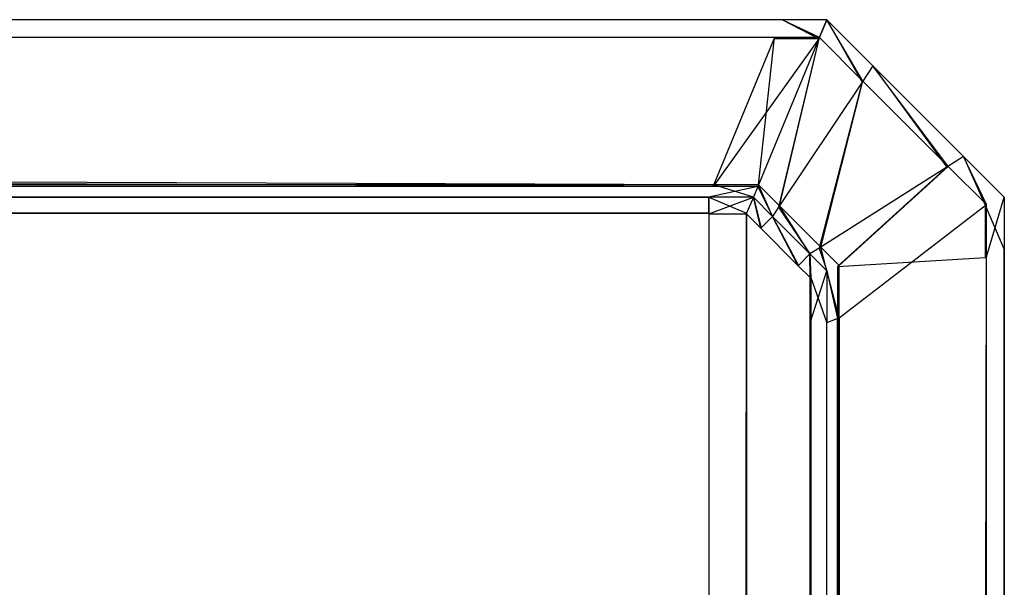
# Model space of a CAD drawing. Extents: x 0 to 0.8, y -0.501 to 0.
# Tile 106 of 106: x 0.79445 to 0.8, y -0.0032 to 0. Entities that reach past the tile are written whole.
import ezdxf

# ---------------------------------------------------------------- set-up
doc = ezdxf.new("R2010")
doc.units = 0
doc.layers.add('L9_ABDECKPL_0___REPLACEMTFOREMP', color=7, linetype='CONTINUOUS')

msp = doc.modelspace()

# ---------------------------------------------------------------- linework, layer by layer
at = {"layer": 'L9_ABDECKPL_0___REPLACEMTFOREMP', "color": 39}
for points, invisible_edges in [([(0.561822, 0, 0.602216), (0.798748, 0, 0.602038), (0.561822, 0, 0.602038), (0.561822, 0, 0.602216)], 13), ([(0.798748, 0, 0.602038), (0.561822, 0, 0.602216), (0.798748, 0, 0.602216), (0.798748, 0, 0.602038)], 14), ([(0.561822, 0, 0.602038), (0.798748, 0, 0.592354), (0.561822, 0, 0.592354), (0.561822, 0, 0.602038)], 13), ([(0.798748, 0, 0.592354), (0.561822, 0, 0.602038), (0.798748, 0, 0.602038), (0.798748, 0, 0.592354)], 14), ([(0.561867, -0.000108, 0.602325), (0.798748, 0, 0.602216), (0.561822, 0, 0.602216), (0.561867, -0.000108, 0.602325)], 13), ([(0.561822, 0, 0.592354), (0.798748, 0, 0.592216), (0.561822, 0, 0.592216), (0.561822, 0, 0.592354)], 13), ([(0.798748, 0, 0.592216), (0.561822, 0, 0.592354), (0.798748, 0, 0.592354), (0.798748, 0, 0.592216)], 14), ([(0.561822, 0, 0.592216), (0.798706, -0.000101, 0.592115), (0.561864, -0.000101, 0.592115), (0.561822, 0, 0.592216)], 13), ([(0.798706, -0.000101, 0.592115), (0.561822, 0, 0.592216), (0.798748, 0, 0.592216), (0.798706, -0.000101, 0.592115)], 14), ([(0.798748, 0, 0.602216), (0.561867, -0.000108, 0.602325), (0.798703, -0.000108, 0.602325), (0.798748, 0, 0.602216)], 14), ([(0.798955, -0.000108, 0.602325), (0.798748, 0, 0.602216), (0.798703, -0.000108, 0.602325), (0.798955, -0.000108, 0.602325)], 14), ([(0.798748, 0, 0.592216), (0.798958, -0.000101, 0.592115), (0.798706, -0.000101, 0.592115), (0.798748, 0, 0.592216)], 13), ([(0.798748, 0, 0.602216), (0.799, 0, 0.602038), (0.798748, 0, 0.602038), (0.798748, 0, 0.602216)], 13), ([(0.799, 0, 0.602038), (0.798748, 0, 0.602216), (0.799, 0, 0.602216), (0.799, 0, 0.602038)], 14), ([(0.798748, 0, 0.602038), (0.799, 0, 0.592354), (0.798748, 0, 0.592354), (0.798748, 0, 0.602038)], 13), ([(0.799, 0, 0.592354), (0.798748, 0, 0.602038), (0.799, 0, 0.602038), (0.799, 0, 0.592354)], 14), ([(0.798748, 0, 0.602216), (0.798955, -0.000108, 0.602325), (0.799, 0, 0.602216), (0.798748, 0, 0.602216)], 13), ([(0.798748, 0, 0.592354), (0.799, 0, 0.592216), (0.798748, 0, 0.592216), (0.798748, 0, 0.592354)], 13), ([(0.799, 0, 0.592216), (0.798748, 0, 0.592354), (0.799, 0, 0.592354), (0.799, 0, 0.592216)], 14), ([(0.798958, -0.000101, 0.592115), (0.798748, 0, 0.592216), (0.799, 0, 0.592216), (0.798958, -0.000101, 0.592115)], 14), ([(0.799199, -0.000352, 0.602325), (0.799, 0, 0.602216), (0.798955, -0.000108, 0.602325), (0.799199, -0.000352, 0.602325)], 13), ([(0.799, 0, 0.592216), (0.799203, -0.000346, 0.592115), (0.798958, -0.000101, 0.592115), (0.799, 0, 0.592216)], 13), ([(0.799, 0, 0.602216), (0.799199, -0.000352, 0.602325), (0.79926, -0.00026, 0.602216), (0.799, 0, 0.602216)], 14), ([(0.799203, -0.000346, 0.592115), (0.799, 0, 0.592216), (0.79926, -0.00026, 0.592216), (0.799203, -0.000346, 0.592115)], 14), ([(0.799, 0, 0.592216), (0.79926, -0.00026, 0.592354), (0.79926, -0.00026, 0.592216), (0.799, 0, 0.592216)], 13), ([(0.79926, -0.00026, 0.592354), (0.799, 0, 0.592216), (0.799, 0, 0.592354), (0.79926, -0.00026, 0.592354)], 14), ([(0.799, 0, 0.602038), (0.79926, -0.00026, 0.602216), (0.79926, -0.00026, 0.602038), (0.799, 0, 0.602038)], 13), ([(0.79926, -0.00026, 0.602216), (0.799, 0, 0.602038), (0.799, 0, 0.602216), (0.79926, -0.00026, 0.602216)], 14), ([(0.799, 0, 0.592354), (0.79926, -0.00026, 0.602038), (0.79926, -0.00026, 0.592354), (0.799, 0, 0.592354)], 13), ([(0.79926, -0.00026, 0.602038), (0.799, 0, 0.592354), (0.799, 0, 0.602038), (0.79926, -0.00026, 0.602038)], 14), ([(0.561864, -0.000101, 0.592115), (0.798364, -0.000929, 0.591287), (0.562206, -0.000929, 0.591287), (0.561864, -0.000101, 0.592115)], 13), ([(0.798364, -0.000929, 0.591287), (0.561864, -0.000101, 0.592115), (0.798706, -0.000101, 0.592115), (0.798364, -0.000929, 0.591287)], 14), ([(0.561867, -0.000108, 0.602325), (0.798359, -0.000939, 0.603156), (0.798703, -0.000108, 0.602325), (0.561867, -0.000108, 0.602325)], 13), ([(0.798359, -0.000939, 0.603156), (0.561867, -0.000108, 0.602325), (0.56221, -0.000939, 0.603156), (0.798359, -0.000939, 0.603156)], 14), ([(0.798359, -0.000939, 0.603156), (0.798955, -0.000108, 0.602325), (0.798703, -0.000108, 0.602325), (0.798359, -0.000939, 0.603156)], 13), ([(0.798955, -0.000108, 0.602325), (0.798359, -0.000939, 0.603156), (0.798611, -0.000939, 0.603156), (0.798955, -0.000108, 0.602325)], 14), ([(0.798706, -0.000101, 0.592115), (0.798615, -0.000929, 0.591287), (0.798364, -0.000929, 0.591287), (0.798706, -0.000101, 0.592115)], 13), ([(0.798728, -0.001056, 0.603156), (0.798955, -0.000108, 0.602325), (0.798611, -0.000939, 0.603156), (0.798728, -0.001056, 0.603156)], 13), ([(0.798958, -0.000101, 0.592115), (0.798733, -0.001048, 0.591287), (0.798615, -0.000929, 0.591287), (0.798958, -0.000101, 0.592115)], 13), ([(0.798615, -0.000929, 0.591287), (0.798706, -0.000101, 0.592115), (0.798958, -0.000101, 0.592115), (0.798615, -0.000929, 0.591287)], 14), ([(0.798955, -0.000108, 0.602325), (0.798728, -0.001056, 0.603156), (0.799199, -0.000352, 0.602325), (0.798955, -0.000108, 0.602325)], 14), ([(0.798733, -0.001048, 0.591287), (0.798958, -0.000101, 0.592115), (0.799203, -0.000346, 0.592115), (0.798733, -0.001048, 0.591287)], 14), ([(0.799677, -0.00083, 0.602325), (0.79926, -0.00026, 0.602216), (0.799199, -0.000352, 0.602325), (0.799677, -0.00083, 0.602325)], 13), ([(0.79926, -0.00026, 0.592216), (0.799684, -0.000826, 0.592115), (0.799203, -0.000346, 0.592115), (0.79926, -0.00026, 0.592216)], 13), ([(0.79926, -0.00026, 0.602216), (0.799677, -0.00083, 0.602325), (0.799771, -0.000771, 0.602216), (0.79926, -0.00026, 0.602216)], 14), ([(0.799684, -0.000826, 0.592115), (0.79926, -0.00026, 0.592216), (0.799771, -0.000771, 0.592216), (0.799684, -0.000826, 0.592115)], 14), ([(0.79926, -0.00026, 0.592216), (0.799771, -0.000771, 0.592354), (0.799771, -0.000771, 0.592216), (0.79926, -0.00026, 0.592216)], 13), ([(0.799771, -0.000771, 0.592354), (0.79926, -0.00026, 0.592216), (0.79926, -0.00026, 0.592354), (0.799771, -0.000771, 0.592354)], 14), ([(0.79926, -0.00026, 0.602038), (0.799771, -0.000771, 0.602216), (0.799771, -0.000771, 0.602038), (0.79926, -0.00026, 0.602038)], 13), ([(0.799771, -0.000771, 0.602216), (0.79926, -0.00026, 0.602038), (0.79926, -0.00026, 0.602216), (0.799771, -0.000771, 0.602216)], 14), ([(0.79926, -0.00026, 0.592354), (0.799771, -0.000771, 0.602038), (0.799771, -0.000771, 0.592354), (0.79926, -0.00026, 0.592354)], 13), ([(0.799771, -0.000771, 0.602038), (0.79926, -0.00026, 0.592354), (0.79926, -0.00026, 0.602038), (0.799771, -0.000771, 0.602038)], 14), ([(0.798957, -0.001286, 0.603156), (0.799199, -0.000352, 0.602325), (0.798728, -0.001056, 0.603156), (0.798957, -0.001286, 0.603156)], 13), ([(0.799203, -0.000346, 0.592115), (0.798966, -0.00128, 0.591287), (0.798733, -0.001048, 0.591287), (0.799203, -0.000346, 0.592115)], 13), ([(0.799199, -0.000352, 0.602325), (0.798957, -0.001286, 0.603156), (0.799677, -0.00083, 0.602325), (0.799199, -0.000352, 0.602325)], 14), ([(0.798966, -0.00128, 0.591287), (0.799203, -0.000346, 0.592115), (0.799684, -0.000826, 0.592115), (0.798966, -0.00128, 0.591287)], 14), ([(0.799892, -0.001044, 0.602325), (0.799771, -0.000771, 0.602216), (0.799677, -0.00083, 0.602325), (0.799892, -0.001044, 0.602325)], 13), ([(0.799771, -0.000771, 0.592216), (0.799899, -0.001041, 0.592115), (0.799684, -0.000826, 0.592115), (0.799771, -0.000771, 0.592216)], 13), ([(0.799771, -0.000771, 0.592216), (0.8, -0.000999, 0.592354), (0.8, -0.000999, 0.592216), (0.799771, -0.000771, 0.592216)], 13), ([(0.8, -0.000999, 0.592354), (0.799771, -0.000771, 0.592216), (0.799771, -0.000771, 0.592354), (0.8, -0.000999, 0.592354)], 14), ([(0.799899, -0.001041, 0.592115), (0.799771, -0.000771, 0.592216), (0.8, -0.000999, 0.592216), (0.799899, -0.001041, 0.592115)], 14), ([(0.799771, -0.000771, 0.602216), (0.799892, -0.001044, 0.602325), (0.8, -0.000999, 0.602216), (0.799771, -0.000771, 0.602216)], 14), ([(0.799771, -0.000771, 0.602038), (0.8, -0.000999, 0.602216), (0.8, -0.000999, 0.602038), (0.799771, -0.000771, 0.602038)], 13), ([(0.8, -0.000999, 0.602216), (0.799771, -0.000771, 0.602038), (0.799771, -0.000771, 0.602216), (0.8, -0.000999, 0.602216)], 14), ([(0.799771, -0.000771, 0.592354), (0.8, -0.000999, 0.602038), (0.8, -0.000999, 0.592354), (0.799771, -0.000771, 0.592354)], 13), ([(0.8, -0.000999, 0.602038), (0.799771, -0.000771, 0.592354), (0.799771, -0.000771, 0.602038), (0.8, -0.000999, 0.602038)], 14), ([(0.79906, -0.001389, 0.603156), (0.799677, -0.00083, 0.602325), (0.798957, -0.001286, 0.603156), (0.79906, -0.001389, 0.603156)], 13), ([(0.799684, -0.000826, 0.592115), (0.79907, -0.001384, 0.591287), (0.798966, -0.00128, 0.591287), (0.799684, -0.000826, 0.592115)], 13), ([(0.799677, -0.00083, 0.602325), (0.79906, -0.001389, 0.603156), (0.799892, -0.001044, 0.602325), (0.799677, -0.00083, 0.602325)], 14), ([(0.79907, -0.001384, 0.591287), (0.799684, -0.000826, 0.592115), (0.799899, -0.001041, 0.592115), (0.79907, -0.001384, 0.591287)], 14), ([(0.562206, -0.000929, 0.591287), (0.798335, -0.000999, 0.591216), (0.562235, -0.000999, 0.591216), (0.562206, -0.000929, 0.591287)], 13), ([(0.798335, -0.000999, 0.591216), (0.562206, -0.000929, 0.591287), (0.798364, -0.000929, 0.591287), (0.798335, -0.000999, 0.591216)], 14), ([(0.562235, -0.000999, 0.603216), (0.798359, -0.000939, 0.603156), (0.56221, -0.000939, 0.603156), (0.562235, -0.000999, 0.603216)], 13), ([(0.798359, -0.000939, 0.603156), (0.562235, -0.000999, 0.603216), (0.798335, -0.000999, 0.603216), (0.798359, -0.000939, 0.603156)], 14), ([(0.798364, -0.000929, 0.591287), (0.798586, -0.000999, 0.591216), (0.798335, -0.000999, 0.591216), (0.798364, -0.000929, 0.591287)], 13), ([(0.798335, -0.000999, 0.603216), (0.798611, -0.000939, 0.603156), (0.798359, -0.000939, 0.603156), (0.798335, -0.000999, 0.603216)], 13), ([(0.798611, -0.000939, 0.603156), (0.798335, -0.000999, 0.603216), (0.798586, -0.000999, 0.603216), (0.798611, -0.000939, 0.603156)], 14), ([(0.798586, -0.000999, 0.591216), (0.798364, -0.000929, 0.591287), (0.798615, -0.000929, 0.591287), (0.798586, -0.000999, 0.591216)], 14), ([(0.798615, -0.000929, 0.591287), (0.798694, -0.001107, 0.591216), (0.798586, -0.000999, 0.591216), (0.798615, -0.000929, 0.591287)], 13), ([(0.798694, -0.001107, 0.603216), (0.798611, -0.000939, 0.603156), (0.798586, -0.000999, 0.603216), (0.798694, -0.001107, 0.603216)], 13), ([(0.798611, -0.000939, 0.603156), (0.798694, -0.001107, 0.603216), (0.798728, -0.001056, 0.603156), (0.798611, -0.000939, 0.603156)], 14), ([(0.798694, -0.001107, 0.591216), (0.798615, -0.000929, 0.591287), (0.798733, -0.001048, 0.591287), (0.798694, -0.001107, 0.591216)], 14), ([(0.798335, -0.00109, 0.603216), (0.562235, -0.000999, 0.603216), (0.562235, -0.00109, 0.603216), (0.798335, -0.00109, 0.603216)], 13), ([(0.562235, -0.000999, 0.603216), (0.798335, -0.00109, 0.603216), (0.798335, -0.000999, 0.603216), (0.562235, -0.000999, 0.603216)], 14), ([(0.798335, -0.000999, 0.591216), (0.562235, -0.001093, 0.591216), (0.562235, -0.000999, 0.591216), (0.798335, -0.000999, 0.591216)], 13), ([(0.562235, -0.001093, 0.591216), (0.798335, -0.000999, 0.591216), (0.798335, -0.001093, 0.591216), (0.562235, -0.001093, 0.591216)], 14), ([(0.798548, -0.00109, 0.603216), (0.798335, -0.000999, 0.603216), (0.798335, -0.00109, 0.603216), (0.798548, -0.00109, 0.603216)], 13), ([(0.798335, -0.000999, 0.603216), (0.798548, -0.00109, 0.603216), (0.798586, -0.000999, 0.603216), (0.798335, -0.000999, 0.603216)], 14), ([(0.798586, -0.000999, 0.591216), (0.798335, -0.001093, 0.591216), (0.798335, -0.000999, 0.591216), (0.798586, -0.000999, 0.591216)], 13), ([(0.798335, -0.001093, 0.591216), (0.798586, -0.000999, 0.591216), (0.798547, -0.001093, 0.591216), (0.798335, -0.001093, 0.591216)], 14), ([(0.798586, -0.000999, 0.591216), (0.798628, -0.001173, 0.591216), (0.798547, -0.001093, 0.591216), (0.798586, -0.000999, 0.591216)], 13), ([(0.79863, -0.001171, 0.603216), (0.798586, -0.000999, 0.603216), (0.798548, -0.00109, 0.603216), (0.79863, -0.001171, 0.603216)], 13), ([(0.798586, -0.000999, 0.603216), (0.79863, -0.001171, 0.603216), (0.798694, -0.001107, 0.603216), (0.798586, -0.000999, 0.603216)], 14), ([(0.798628, -0.001173, 0.591216), (0.798586, -0.000999, 0.591216), (0.798694, -0.001107, 0.591216), (0.798628, -0.001173, 0.591216)], 14), ([(0.798733, -0.001048, 0.591287), (0.798905, -0.001319, 0.591216), (0.798694, -0.001107, 0.591216), (0.798733, -0.001048, 0.591287)], 13), ([(0.798905, -0.001319, 0.591216), (0.798733, -0.001048, 0.591287), (0.798966, -0.00128, 0.591287), (0.798905, -0.001319, 0.591216)], 14), ([(0.79906, -0.001389, 0.603156), (0.799892, -0.001338, 0.602325), (0.799892, -0.001044, 0.602325), (0.79906, -0.001389, 0.603156)], 14), ([(0.799899, -0.001041, 0.592115), (0.79907, -0.001678, 0.591287), (0.79907, -0.001384, 0.591287), (0.799899, -0.001041, 0.592115)], 13), ([(0.79907, -0.001678, 0.591287), (0.799899, -0.001041, 0.592115), (0.799899, -0.001335, 0.592115), (0.79907, -0.001678, 0.591287)], 14), ([(0.799892, -0.001044, 0.602325), (0.8, -0.001293, 0.602216), (0.8, -0.000999, 0.602216), (0.799892, -0.001044, 0.602325)], 14), ([(0.8, -0.001293, 0.602216), (0.799892, -0.001044, 0.602325), (0.799892, -0.001338, 0.602325), (0.8, -0.001293, 0.602216)], 13), ([(0.8, -0.000999, 0.592216), (0.799899, -0.001335, 0.592115), (0.799899, -0.001041, 0.592115), (0.8, -0.000999, 0.592216)], 13), ([(0.799899, -0.001335, 0.592115), (0.8, -0.000999, 0.592216), (0.8, -0.001293, 0.592216), (0.799899, -0.001335, 0.592115)], 14), ([(0.8, -0.001293, 0.602038), (0.8, -0.000999, 0.602216), (0.8, -0.001293, 0.602216), (0.8, -0.001293, 0.602038)], 13), ([(0.8, -0.000999, 0.602216), (0.8, -0.001293, 0.602038), (0.8, -0.000999, 0.602038), (0.8, -0.000999, 0.602216)], 14), ([(0.8, -0.001293, 0.592354), (0.8, -0.000999, 0.602038), (0.8, -0.001293, 0.602038), (0.8, -0.001293, 0.592354)], 13), ([(0.8, -0.000999, 0.602038), (0.8, -0.001293, 0.592354), (0.8, -0.000999, 0.592354), (0.8, -0.000999, 0.602038)], 14), ([(0.8, -0.001293, 0.592216), (0.8, -0.000999, 0.592354), (0.8, -0.001293, 0.592354), (0.8, -0.001293, 0.592216)], 13), ([(0.8, -0.000999, 0.592354), (0.8, -0.001293, 0.592216), (0.8, -0.000999, 0.592216), (0.8, -0.000999, 0.592354)], 14), ([(0.561951, -0.00115, 0.603216), (0.798384, -0.499638, 0.603216), (0.562011, -0.00109, 0.603216), (0.561951, -0.00115, 0.603216)], 10), ([(0.798384, -0.499635, 0.591216), (0.561953, -0.001152, 0.591216), (0.562012, -0.001093, 0.591216), (0.798384, -0.499635, 0.591216)], 10), ([(0.562011, -0.00109, 0.603216), (0.798384, -0.499638, 0.603216), (0.562235, -0.00109, 0.603216), (0.562011, -0.00109, 0.603216)], 13), ([(0.798384, -0.499635, 0.591216), (0.562012, -0.001093, 0.591216), (0.562235, -0.001093, 0.591216), (0.798384, -0.499635, 0.591216)], 13), ([(0.562235, -0.00109, 0.603216), (0.798384, -0.499638, 0.603216), (0.798335, -0.00109, 0.603216), (0.562235, -0.00109, 0.603216)], 10), ([(0.798384, -0.499635, 0.591216), (0.562235, -0.001093, 0.591216), (0.798335, -0.001093, 0.591216), (0.798384, -0.499635, 0.591216)], 10), ([(0.798335, -0.00109, 0.603216), (0.798384, -0.499638, 0.603216), (0.798548, -0.00109, 0.603216), (0.798335, -0.00109, 0.603216)], 13), ([(0.798384, -0.499635, 0.591216), (0.798335, -0.001093, 0.591216), (0.798547, -0.001093, 0.591216), (0.798384, -0.499635, 0.591216)], 13), ([(0.798548, -0.00109, 0.603216), (0.798384, -0.499638, 0.603216), (0.798548, -0.499638, 0.603216), (0.798548, -0.00109, 0.603216)], 10), ([(0.798384, -0.499635, 0.591216), (0.798547, -0.001093, 0.591216), (0.798547, -0.499635, 0.591216), (0.798384, -0.499635, 0.591216)], 14), ([(0.798547, -0.499635, 0.591216), (0.798547, -0.001093, 0.591216), (0.798597, -0.499584, 0.591216), (0.798547, -0.499635, 0.591216)], 15), ([(0.798597, -0.499584, 0.591216), (0.798547, -0.001093, 0.591216), (0.798628, -0.001173, 0.591216), (0.798597, -0.499584, 0.591216)], 15), ([(0.798548, -0.00109, 0.603216), (0.798548, -0.499638, 0.603216), (0.7986, -0.499586, 0.603216), (0.798548, -0.00109, 0.603216)], 15), ([(0.798548, -0.00109, 0.603216), (0.7986, -0.499586, 0.603216), (0.79863, -0.001171, 0.603216), (0.798548, -0.00109, 0.603216)], 15), ([(0.798694, -0.001107, 0.591216), (0.798839, -0.001385, 0.591216), (0.798628, -0.001173, 0.591216), (0.798694, -0.001107, 0.591216)], 13), ([(0.798841, -0.001383, 0.603216), (0.798694, -0.001107, 0.603216), (0.79863, -0.001171, 0.603216), (0.798841, -0.001383, 0.603216)], 13), ([(0.798905, -0.001319, 0.603216), (0.798728, -0.001056, 0.603156), (0.798694, -0.001107, 0.603216), (0.798905, -0.001319, 0.603216)], 13), ([(0.798694, -0.001107, 0.603216), (0.798841, -0.001383, 0.603216), (0.798905, -0.001319, 0.603216), (0.798694, -0.001107, 0.603216)], 14), ([(0.798839, -0.001385, 0.591216), (0.798694, -0.001107, 0.591216), (0.798905, -0.001319, 0.591216), (0.798839, -0.001385, 0.591216)], 14), ([(0.798728, -0.001056, 0.603156), (0.798905, -0.001319, 0.603216), (0.798957, -0.001286, 0.603156), (0.798728, -0.001056, 0.603156)], 14), ([(0.561705, -0.001395, 0.603216), (0.798384, -0.499638, 0.603216), (0.561951, -0.00115, 0.603216), (0.561705, -0.001395, 0.603216)], 13), ([(0.798384, -0.499635, 0.591216), (0.561708, -0.001397, 0.591216), (0.561953, -0.001152, 0.591216), (0.798384, -0.499635, 0.591216)], 13), ([(0.798597, -0.499584, 0.591216), (0.798628, -0.001173, 0.591216), (0.798848, -0.499334, 0.591216), (0.798597, -0.499584, 0.591216)], 15), ([(0.79863, -0.001171, 0.603216), (0.7986, -0.499586, 0.603216), (0.79885, -0.499336, 0.603216), (0.79863, -0.001171, 0.603216)], 15), ([(0.798848, -0.499334, 0.591216), (0.798628, -0.001173, 0.591216), (0.798839, -0.001385, 0.591216), (0.798848, -0.499334, 0.591216)], 15), ([(0.79863, -0.001171, 0.603216), (0.79885, -0.499336, 0.603216), (0.798841, -0.001383, 0.603216), (0.79863, -0.001171, 0.603216)], 15), ([(0.798905, -0.001319, 0.591216), (0.798907, -0.001452, 0.591216), (0.798839, -0.001385, 0.591216), (0.798905, -0.001319, 0.591216)], 13), ([(0.79891, -0.001451, 0.603216), (0.798905, -0.001319, 0.603216), (0.798841, -0.001383, 0.603216), (0.79891, -0.001451, 0.603216)], 13), ([(0.798966, -0.00128, 0.591287), (0.799, -0.001413, 0.591216), (0.798905, -0.001319, 0.591216), (0.798966, -0.00128, 0.591287)], 13), ([(0.799, -0.001413, 0.603216), (0.798957, -0.001286, 0.603156), (0.798905, -0.001319, 0.603216), (0.799, -0.001413, 0.603216)], 13), ([(0.798905, -0.001319, 0.603216), (0.79891, -0.001451, 0.603216), (0.799, -0.001413, 0.603216), (0.798905, -0.001319, 0.603216)], 14), ([(0.798907, -0.001452, 0.591216), (0.798905, -0.001319, 0.591216), (0.799, -0.001413, 0.591216), (0.798907, -0.001452, 0.591216)], 14), ([(0.798957, -0.001286, 0.603156), (0.799, -0.001413, 0.603216), (0.79906, -0.001389, 0.603156), (0.798957, -0.001286, 0.603156)], 14), ([(0.799, -0.001413, 0.591216), (0.798966, -0.00128, 0.591287), (0.79907, -0.001384, 0.591287), (0.799, -0.001413, 0.591216)], 14), ([(0.8, -0.001293, 0.602216), (0.799892, -0.499441, 0.602325), (0.8, -0.499485, 0.602216), (0.8, -0.001293, 0.602216)], 13), ([(0.799892, -0.499441, 0.602325), (0.8, -0.001293, 0.602216), (0.799892, -0.001338, 0.602325), (0.799892, -0.499441, 0.602325)], 14), ([(0.8, -0.001293, 0.592216), (0.799899, -0.499444, 0.592115), (0.799899, -0.001335, 0.592115), (0.8, -0.001293, 0.592216)], 13), ([(0.799899, -0.499444, 0.592115), (0.8, -0.001293, 0.592216), (0.8, -0.499485, 0.592216), (0.799899, -0.499444, 0.592115)], 14), ([(0.8, -0.499485, 0.602038), (0.8, -0.001293, 0.602216), (0.8, -0.499485, 0.602216), (0.8, -0.499485, 0.602038)], 13), ([(0.8, -0.001293, 0.602216), (0.8, -0.499485, 0.602038), (0.8, -0.001293, 0.602038), (0.8, -0.001293, 0.602216)], 14), ([(0.8, -0.499485, 0.592354), (0.8, -0.001293, 0.602038), (0.8, -0.499485, 0.602038), (0.8, -0.499485, 0.592354)], 13), ([(0.8, -0.001293, 0.602038), (0.8, -0.499485, 0.592354), (0.8, -0.001293, 0.592354), (0.8, -0.001293, 0.602038)], 14), ([(0.8, -0.499485, 0.592216), (0.8, -0.001293, 0.592354), (0.8, -0.499485, 0.592354), (0.8, -0.499485, 0.592216)], 13), ([(0.8, -0.001293, 0.592354), (0.8, -0.499485, 0.592216), (0.8, -0.001293, 0.592216), (0.8, -0.001293, 0.592354)], 14), ([(0.798848, -0.499334, 0.591216), (0.798839, -0.001385, 0.591216), (0.798907, -0.001452, 0.591216), (0.798848, -0.499334, 0.591216)], 15), ([(0.798841, -0.001383, 0.603216), (0.79885, -0.499336, 0.603216), (0.79891, -0.001451, 0.603216), (0.798841, -0.001383, 0.603216)], 15), ([(0.79907, -0.001678, 0.591287), (0.799, -0.001413, 0.591216), (0.79907, -0.001384, 0.591287), (0.79907, -0.001678, 0.591287)], 14), ([(0.79906, -0.001682, 0.603156), (0.799892, -0.499441, 0.602325), (0.799892, -0.001338, 0.602325), (0.79906, -0.001682, 0.603156)], 14), ([(0.799892, -0.001338, 0.602325), (0.79906, -0.001389, 0.603156), (0.79906, -0.001682, 0.603156), (0.799892, -0.001338, 0.602325)], 13), ([(0.799899, -0.001335, 0.592115), (0.79907, -0.499101, 0.591287), (0.79907, -0.001678, 0.591287), (0.799899, -0.001335, 0.592115)], 13), ([(0.79907, -0.499101, 0.591287), (0.799899, -0.001335, 0.592115), (0.799899, -0.499444, 0.592115), (0.79907, -0.499101, 0.591287)], 14), ([(0.56165, -0.001451, 0.603216), (0.798384, -0.499638, 0.603216), (0.561705, -0.001395, 0.603216), (0.56165, -0.001451, 0.603216)], 10), ([(0.798384, -0.499635, 0.591216), (0.561653, -0.31901, 0.591216), (0.561708, -0.001397, 0.591216), (0.798384, -0.499635, 0.591216)], 10), ([(0.799, -0.001413, 0.591216), (0.798907, -0.001707, 0.591216), (0.798907, -0.001452, 0.591216), (0.799, -0.001413, 0.591216)], 13), ([(0.798907, -0.001707, 0.591216), (0.799, -0.001413, 0.591216), (0.799, -0.001707, 0.591216), (0.798907, -0.001707, 0.591216)], 14), ([(0.79891, -0.001451, 0.603216), (0.799, -0.001707, 0.603216), (0.799, -0.001413, 0.603216), (0.79891, -0.001451, 0.603216)], 14), ([(0.799, -0.001413, 0.603216), (0.79906, -0.001682, 0.603156), (0.79906, -0.001389, 0.603156), (0.799, -0.001413, 0.603216)], 14), ([(0.79906, -0.001682, 0.603156), (0.799, -0.001413, 0.603216), (0.799, -0.001707, 0.603216), (0.79906, -0.001682, 0.603156)], 13), ([(0.799, -0.001413, 0.591216), (0.79907, -0.001678, 0.591287), (0.799, -0.001707, 0.591216), (0.799, -0.001413, 0.591216)], 13), ([(0.56165, -0.001681, 0.603216), (0.798384, -0.499638, 0.603216), (0.56165, -0.001451, 0.603216), (0.56165, -0.001681, 0.603216)], 13), ([(0.798848, -0.499334, 0.591216), (0.798907, -0.001452, 0.591216), (0.798907, -0.499275, 0.591216), (0.798848, -0.499334, 0.591216)], 15), ([(0.79891, -0.001451, 0.603216), (0.79885, -0.499336, 0.603216), (0.79891, -0.499277, 0.603216), (0.79891, -0.001451, 0.603216)], 15), ([(0.798907, -0.499275, 0.591216), (0.798907, -0.001452, 0.591216), (0.798907, -0.001707, 0.591216), (0.798907, -0.499275, 0.591216)], 8), ([(0.79891, -0.001451, 0.603216), (0.79891, -0.499277, 0.603216), (0.79891, -0.499072, 0.603216), (0.79891, -0.001451, 0.603216)], 12), ([(0.79891, -0.001451, 0.603216), (0.79891, -0.499072, 0.603216), (0.79891, -0.001707, 0.603216), (0.79891, -0.001451, 0.603216)], 11), ([(0.799, -0.001707, 0.603216), (0.79891, -0.001451, 0.603216), (0.79891, -0.001707, 0.603216), (0.799, -0.001707, 0.603216)], 13), ([(0.56165, -0.318759, 0.603216), (0.798384, -0.499638, 0.603216), (0.56165, -0.001681, 0.603216), (0.56165, -0.318759, 0.603216)], 10), ([(0.798907, -0.499275, 0.591216), (0.798907, -0.001707, 0.591216), (0.798907, -0.499072, 0.591216), (0.798907, -0.499275, 0.591216)], 11), ([(0.799, -0.001707, 0.591216), (0.798907, -0.499072, 0.591216), (0.798907, -0.001707, 0.591216), (0.799, -0.001707, 0.591216)], 13), ([(0.798907, -0.499072, 0.591216), (0.799, -0.001707, 0.591216), (0.799, -0.499072, 0.591216), (0.798907, -0.499072, 0.591216)], 14), ([(0.799, -0.499072, 0.603216), (0.79891, -0.001707, 0.603216), (0.79891, -0.499072, 0.603216), (0.799, -0.499072, 0.603216)], 13), ([(0.79891, -0.001707, 0.603216), (0.799, -0.499072, 0.603216), (0.799, -0.001707, 0.603216), (0.79891, -0.001707, 0.603216)], 14), ([(0.799, -0.499072, 0.591216), (0.79907, -0.001678, 0.591287), (0.79907, -0.499101, 0.591287), (0.799, -0.499072, 0.591216)], 13), ([(0.79907, -0.001678, 0.591287), (0.799, -0.499072, 0.591216), (0.799, -0.001707, 0.591216), (0.79907, -0.001678, 0.591287)], 14), ([(0.79906, -0.001682, 0.603156), (0.799, -0.499072, 0.603216), (0.79906, -0.499097, 0.603156), (0.79906, -0.001682, 0.603156)], 13), ([(0.799, -0.499072, 0.603216), (0.79906, -0.001682, 0.603156), (0.799, -0.001707, 0.603216), (0.799, -0.499072, 0.603216)], 14), ([(0.799892, -0.499441, 0.602325), (0.79906, -0.001682, 0.603156), (0.79906, -0.499097, 0.603156), (0.799892, -0.499441, 0.602325)], 13)]:
    msp.add_3dface(points, dxfattribs=dict(at, invisible_edges=invisible_edges))

doc.saveas('drawing.dxf')
